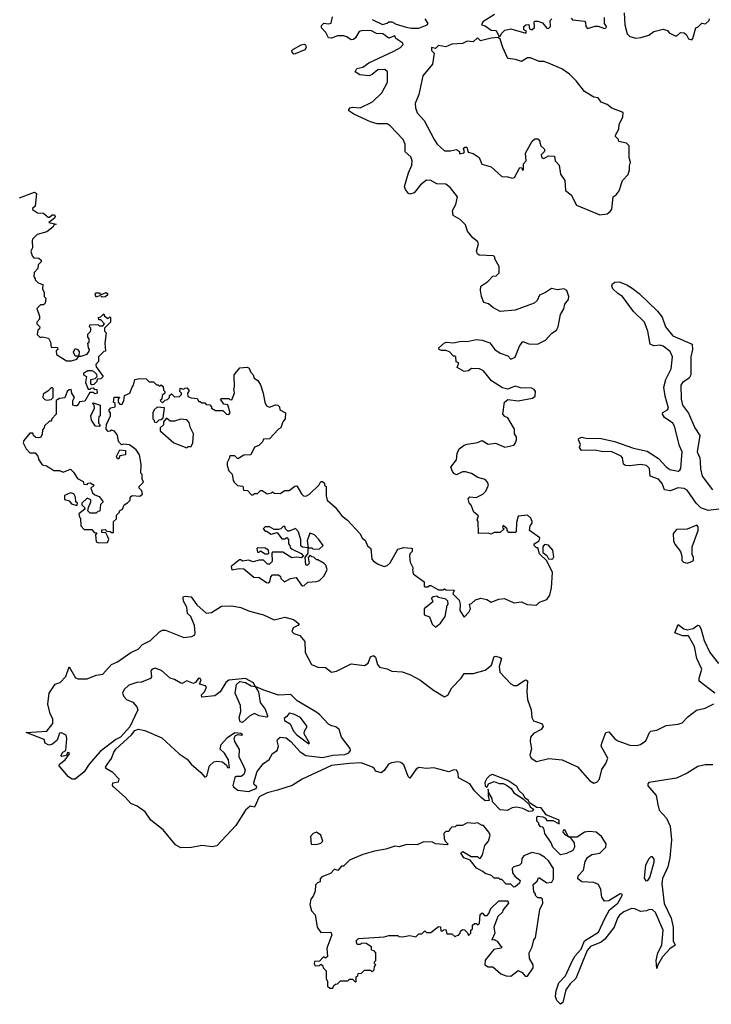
# Model space of a CAD drawing. Extents: x 2528705 to 2678277, y 911730 to 1023331.
# Tile 120 of 241: x 2608727 to 2613315, y 959354 to 965880. Entities that reach past the tile are written whole.
import ezdxf

# ---------------------------------------------------------------- set-up
doc = ezdxf.new("R2010")
doc.units = 0

msp = doc.modelspace()

# ---------------------------------------------------------------- linework, layer by layer
at = {"layer": '0CON20XD'}
for points in [[(2611786.4, 962046.4), (2611826.2, 962036.2), (2611855, 962020), (2611905, 962040), (2611943, 962043), (2612005, 962014), (2612055, 962022.5), (2612093.9, 962003.9), (2612155, 962000), (2612175, 962020), (2612225, 962037.5), (2612243.3, 962065), (2612255.8, 962115), (2612262, 962215), (2612223.6, 962293.6), (2612175, 962340), (2612165, 962380), (2612155, 962380), (2612140, 962395), (2612140, 962405), (2612172.5, 962425), (2612177.5, 962445), (2612110, 962495), (2612112.5, 962525), (2612127, 962543), (2612127, 962553), (2612118.8, 962575), (2612095, 962596.7), (2612035, 962590), (2612023.3, 962546.7), (2612020, 962485), (2612015, 962480), (2611971.7, 962481.7), (2611960, 962495), (2611960, 962505), (2611935, 962527.5), (2611930, 962515), (2611940, 962505), (2611915, 962480), (2611875, 962480), (2611855, 962470), (2611835, 962477.5), (2611770, 962475), (2611767.5, 962555), (2611762.5, 962565), (2611771.7, 962591.7), (2611740, 962615), (2611721.7, 962661.7), (2611708.3, 962678.3), (2611702.5, 962705), (2611713, 962717), (2611755, 962712.5), (2611800, 962735), (2611820, 962755), (2611836.7, 962795), (2611830, 962815), (2611815, 962832.5), (2611766.1, 962846.1), (2611725, 962871.2), (2611685, 962883.3), (2611665, 962882.5), (2611625, 962862.5), (2611610.7, 962870.7), (2611597.5, 962885), (2611587.5, 962915), (2611625, 962962.5), (2611630, 963005), (2611642.5, 963035), (2611675, 963060), (2611695, 963067.5), (2611765, 963077.5), (2611795, 963090), (2611835, 963067.5), (2611883, 963073), (2611945, 963047.5), (2612005, 963060), (2612015, 963070), (2612023.3, 963095), (2612022.5, 963115), (2612010, 963135), (2612010, 963165), (2611981.2, 963215), (2611965, 963240), (2611945, 963250), (2611932.5, 963265), (2611942.5, 963345), (2611965, 963362.5), (2612033.9, 963353.9), (2612128.8, 963371.2), (2612146, 963385), (2612148, 963415), (2612139.7, 963429.7), (2612125, 963438), (2612049.3, 963439.3), (2612015, 963451.2), (2611965, 963430), (2611930, 963440), (2611857, 963487), (2611803, 963553), (2611776.4, 963566.4), (2611725, 963567.5), (2611705, 963553.3), (2611675, 963547.5), (2611630, 963575), (2611640, 963605), (2611621.7, 963611.7), (2611620, 963645), (2611615, 963650), (2611605, 963650), (2611578.3, 963678.3), (2611555, 963687.5), (2611525, 963687.5), (2611510, 963695), (2611507.5, 963705), (2611545, 963737.5), (2611558.3, 963741.7), (2611605, 963737.5), (2611655, 963748.8), (2611695, 963746.7), (2611755, 963760), (2611795, 963756.7), (2611845, 963737.5), (2611880, 963695), (2611915, 963670), (2611965, 963652.5), (2611985, 963630), (2612015, 963643.3), (2612043, 963717), (2612065, 963747.5), (2612105, 963732.5), (2612161.7, 963728.3), (2612215, 963756.7), (2612257.3, 963802.7), (2612287.6, 963822.4), (2612298.6, 963845), (2612314.3, 963925), (2612336.6, 963963.4), (2612344, 963995), (2612368, 964025), (2612371.2, 964045), (2612357.5, 964085), (2612336.1, 964096.1), (2612295, 964089.2), (2612255, 964099.2), (2612215, 964071.2), (2612176.1, 964053.9), (2612160.5, 964019.5), (2612139.7, 964000.3), (2612015, 963953.8), (2611915, 963946.7), (2611865, 963972.5), (2611836.1, 963996.1), (2611806.4, 964006.4), (2611790, 964045), (2611783.3, 964085), (2611786.4, 964113.6), (2611832.5, 964145), (2611865, 964180), (2611887, 964183), (2611908.3, 964201.7), (2611907.5, 964245), (2611880, 964295), (2611880, 964305), (2611870, 964315), (2611775, 964320), (2611765, 964327.5), (2611756.7, 964345), (2611770, 964395), (2611765, 964410), (2611733.6, 964433.6), (2611697.7, 964477.7), (2611685, 964520), (2611650, 964555), (2611602.7, 964582.7), (2611598.8, 964615), (2611621.2, 964655), (2611631.2, 964705), (2611585.8, 964765), (2611555, 964789.2), (2611495, 964792.5), (2611455, 964814.3), (2611425, 964815.7), (2611385, 964786.2), (2611345, 964733.3), (2611315, 964722.5), (2611307, 964727), (2611286.7, 964755), (2611280.8, 964775), (2611305.8, 964865), (2611328.1, 964915), (2611330.6, 964945), (2611321.3, 964971.3), (2611284.4, 965004.4), (2611284, 965055), (2611272, 965085), (2611185, 965176), (2611165, 965190), (2611099.3, 965189.3), (2611055, 965202.5), (2610943, 965253), (2610910, 965275), (2610910, 965285), (2610920, 965295), (2610935, 965300), (2610985, 965296.7), (2611066.7, 965335), (2611130, 965395), (2611167, 965467), (2611167.5, 965535), (2611150, 965550), (2611103.2, 965546.8), (2611065, 965516), (2611045, 965508.6), (2610983.6, 965513.6), (2610952.5, 965535), (2610963, 965557), (2611003.9, 965566.1), (2611042.5, 965595), (2611209.3, 965670.7), (2611254.2, 965695), (2611270.6, 965715), (2611268.6, 965725), (2611222, 965755), (2611215, 965772.5), (2611175, 965758.2), (2611135.4, 965785.4), (2611095, 965788.2), (2611057.3, 965807.3), (2610994, 965806), (2610979.3, 965800.7), (2610955, 965760), (2610941.7, 965748.3), (2610925, 965747.5), (2610897, 965767), (2610875, 965772.5), (2610835, 965772.5), (2610795, 965757.5), (2610775, 965760), (2610757.5, 965795), (2610730, 965825), (2610728.3, 965841.7), (2610745, 965857.5), (2610775, 965852.5), (2610793, 965857), (2610801.7, 965898.3)], [(2611065, 965882), (2611135, 965847.5), (2611163.8, 965856.2), (2611175, 965866.2), (2611195, 965866.7), (2611225, 965850), (2611290.7, 965830.7), (2611325, 965823.3), (2611375, 965823.3), (2611430, 965845), (2611437.5, 965855), (2611416.7, 965885)], [(2611876.6, 965913.4), (2611800, 965865), (2611790, 965845), (2611815, 965840), (2611855, 965810), (2611888.3, 965808.3), (2611905, 965770), (2611915, 965770), (2611925, 965790), (2611945, 965810), (2611985, 965820), (2612085, 965790), (2612090, 965805), (2612071.7, 965811.7), (2612072.5, 965835), (2612085, 965846.7), (2612105, 965847.5), (2612110, 965820), (2612125, 965812.5), (2612141.7, 965828.3), (2612140, 965865), (2612145, 965870), (2612165, 965870), (2612195, 965858.8), (2612224.3, 965824.3), (2612235, 965822), (2612248, 965835), (2612246.4, 965873.6), (2612257.5, 965885)], [(2612385, 965890), (2612395, 965880), (2612475, 965870), (2612481.7, 965861.7), (2612482.5, 965835), (2612495, 965822.5), (2612545, 965837.5), (2612565, 965837.5), (2612607.7, 965822.3), (2612617.5, 965825), (2612620, 965835), (2612606.7, 965855), (2612607.5, 965895)], [(2612736.7, 965925), (2612741.2, 965845), (2612756.1, 965786.1), (2612775, 965768.8), (2612815, 965756.7), (2612848.3, 965761.7), (2612901.7, 965778.3), (2612935, 965802.5), (2612995, 965817.5), (2613025, 965807.5), (2613035, 965793.3), (2613075, 965772.5), (2613087, 965773), (2613110, 965795), (2613135, 965793.3), (2613150.7, 965780.7), (2613165, 965752.5), (2613185, 965746.7), (2613193.3, 965755), (2613213.6, 965826.4), (2613228.3, 965831.7), (2613253, 965857), (2613277, 965853), (2613300, 965875), (2613302.5, 965885)], [(2612575, 964586), (2612625, 964593.3), (2612645, 964608), (2612655.6, 964625), (2612663.3, 964705), (2612685, 964720), (2612703.3, 964745), (2612725.8, 964814.2), (2612763.3, 964855), (2612773.3, 964885), (2612771.7, 964908.3), (2612780, 964935), (2612771.2, 964965), (2612770, 965045), (2612751.7, 965061.7), (2612701.7, 965071.7), (2612700, 965085), (2612680, 965105), (2612680, 965115), (2612702.5, 965155), (2612703, 965187), (2612727.5, 965235), (2612730, 965265), (2612655, 965292.5), (2612625, 965317.5), (2612583.8, 965333.8), (2612565, 965361.2), (2612536.1, 965366.1), (2612475, 965403.3), (2612419.2, 965475), (2612375, 965520), (2612323.9, 965553.9), (2612235, 965592.5), (2612205, 965602.5), (2612173.6, 965603.6), (2612115, 965627.5), (2612095, 965627.5), (2612055, 965603.8), (2612016.4, 965616.4), (2611965, 965623.3), (2611931.4, 965695), (2611915, 965750), (2611901.7, 965761.7), (2611855, 965757.5), (2611785, 965740), (2611765, 965760), (2611736.4, 965733.6), (2611695, 965737.5), (2611665, 965723.3), (2611595, 965716.7), (2611555, 965700), (2611505, 965710), (2611485, 965690), (2611460, 965695), (2611460, 965675), (2611477.5, 965657.5), (2611466.7, 965585), (2611402.3, 965507.7), (2611374.2, 965385), (2611350, 965325), (2611352, 965295), (2611365, 965263.3), (2611410.9, 965210.9), (2611475.8, 965085), (2611497.5, 965055), (2611545, 965010.8), (2611585, 965010.9), (2611625, 965020), (2611645.8, 965005.8), (2611645, 964990), (2611673.3, 964996.7), (2611677.5, 965005), (2611672, 965025), (2611680, 965035), (2611692.5, 965035), (2611701.2, 965001.2), (2611735, 964992), (2611775.6, 964965.6), (2611793.3, 964923.3), (2611854.1, 964904.1), (2611925, 964840), (2611965, 964838.8), (2611995, 964830), (2612010, 964835), (2612045, 964900), (2612058.3, 964898.3), (2612061.7, 964881.7), (2612070, 964885), (2612070, 964925), (2612086.7, 964945), (2612083.3, 964995), (2612126.7, 965075), (2612145, 965090), (2612165, 965090), (2612177.5, 965075), (2612176.7, 965065), (2612183.8, 965045), (2612207.5, 965025), (2612210, 965015), (2612207.5, 965005), (2612186.1, 964983.9), (2612190, 964965), (2612205, 964959.2), (2612235, 964977.5), (2612275.7, 964975.7), (2612280, 964945), (2612306.2, 964915), (2612315, 964856.7), (2612343.3, 964815), (2612348.3, 964748.3), (2612385, 964720), (2612420.7, 964650.7), (2612575, 964586)], [(2610545, 965652.5), (2610533.9, 965663.9), (2610532.5, 965675), (2610538.3, 965681.7), (2610595, 965713.8), (2610615, 965717.5), (2610622.5, 965712.5), (2610626.7, 965695), (2610619.3, 965680.7), (2610555, 965653.3), (2610545, 965652.5)], [(2608725, 964700), (2608825, 964737.5), (2608837.5, 964727.5), (2608830, 964645), (2608811.7, 964628.3), (2608811.7, 964621.7), (2608845, 964600), (2608885, 964597.5), (2608915, 964570), (2608925, 964570), (2608943, 964587), (2608957, 964587), (2608962.5, 964575), (2608957.5, 964565), (2608920, 964535), (2608970, 964525), (2608955, 964520), (2608946, 964504), (2608906.1, 964473.9), (2608843.8, 964456.2), (2608812.5, 964425), (2608810, 964415), (2608811.7, 964368.3), (2608800, 964345), (2608810, 964315), (2608821.7, 964301.7), (2608855, 964300), (2608870, 964285), (2608870, 964275), (2608850, 964255), (2608848.3, 964231.7), (2608822.5, 964205), (2608820, 964175), (2608830, 964165), (2608830, 964155), (2608850, 964135), (2608880, 964125), (2608877.5, 964095), (2608888.3, 964071.7), (2608890, 964045), (2608900, 964035), (2608895, 964000), (2608885, 963990), (2608865, 963990), (2608840, 963965), (2608857.5, 963915), (2608857.5, 963895), (2608840, 963875), (2608840, 963865), (2608860, 963845), (2608858.3, 963831.7), (2608848.3, 963821.7), (2608843.6, 963793.6), (2608863, 963773), (2608875, 963777.5), (2608918.3, 963768.3), (2608931.7, 963741.7), (2608935, 963710), (2608978.3, 963708.3), (2608980, 963695), (2608970, 963685), (2608971.7, 963661.7), (2609038.3, 963618.3), (2609071.7, 963618.3), (2609105, 963630), (2609120, 963650), (2609095, 963650), (2609083, 963677), (2609095, 963700), (2609110, 963695), (2609121.7, 963681.7), (2609120, 963650), (2609135, 963650), (2609175, 963662.5), (2609187, 963683), (2609190, 963695), (2609182.5, 963705), (2609180, 963735), (2609187, 963743), (2609187.5, 963765), (2609180, 963775), (2609180, 963795), (2609197, 963813), (2609200, 963825), (2609200, 963835), (2609190, 963845), (2609191.7, 963858.3), (2609245, 963860), (2609255, 963850), (2609278.3, 963851.7), (2609290, 963865), (2609265, 963890), (2609251.7, 963891.7), (2609250, 963905), (2609265, 963910), (2609285, 963930), (2609290, 963915), (2609315, 963900), (2609325, 963910), (2609330, 963905), (2609330, 963875), (2609290, 963835), (2609290, 963815), (2609300, 963805), (2609292.5, 963735), (2609297, 963683), (2609285, 963680), (2609250, 963645), (2609250, 963615), (2609232.5, 963595), (2609235, 963580), (2609280, 963515), (2609265, 963500), (2609241.7, 963498.3), (2609238.3, 963481.7), (2609218.3, 963461.7), (2609205, 963460), (2609200, 963465), (2609200, 963495), (2609228.3, 963501.7), (2609240, 963515), (2609238.3, 963528.3), (2609218.8, 963548.8), (2609205, 963553.3), (2609178.3, 963551.7), (2609150, 963535), (2609150, 963525), (2609170, 963515), (2609162.5, 963475), (2609181.7, 963431.7), (2609195, 963430), (2609201.7, 963438.3), (2609215, 963440), (2609221.7, 963431.7), (2609238.3, 963428.3), (2609240, 963405), (2609225, 963400), (2609215, 963410), (2609191.7, 963408.3), (2609159.3, 963350.7), (2609123, 963347), (2609120, 963335), (2609105, 963320), (2609095, 963320), (2609080, 963325), (2609080, 963355), (2609090, 963375), (2609072.5, 963405), (2609068.3, 963428.3), (2609055, 963427.5), (2609042.5, 963415), (2609026.7, 963373.3), (2608990, 963370), (2608970, 963355), (2608970, 963265), (2608940, 963235), (2608935, 963220), (2608925, 963220), (2608891.7, 963188.3), (2608890, 963175), (2608878.3, 963161.7), (2608876.4, 963133.6), (2608866.4, 963113.6), (2608855, 963107.5), (2608835, 963110), (2608817.5, 963125), (2608815, 963140), (2608795, 963140), (2608755, 963090), (2608750, 963075), (2608770, 963035), (2608795, 963010), (2608829.3, 963009.3), (2608847, 962987), (2608853, 962963), (2608875, 962930), (2608905, 962922.5), (2608932.5, 962905), (2608953, 962893), (2608991.7, 962891.7), (2609015, 962880), (2609065, 962900), (2609085, 962880), (2609110, 962840), (2609148.3, 962818.3), (2609151.7, 962801.7), (2609175, 962800), (2609181.7, 962808.3), (2609195, 962810), (2609220, 962795), (2609200, 962775), (2609210, 962745), (2609225, 962730), (2609255, 962720), (2609280, 962685), (2609263.6, 962666.4), (2609258.3, 962621.7), (2609245, 962620), (2609235, 962610), (2609195, 962610), (2609180, 962625), (2609183, 962647), (2609200, 962685), (2609198.3, 962698.3), (2609175, 962707.5), (2609140, 962675), (2609140, 962665), (2609157, 962647), (2609160, 962635), (2609120, 962605), (2609123, 962583), (2609130, 962575), (2609132.5, 962525), (2609155, 962500), (2609205, 962500), (2609221.7, 962481.7), (2609238.3, 962478.3), (2609230, 962465), (2609235, 962420), (2609252.5, 962412.5), (2609310, 962415), (2609317.5, 962435), (2609311.7, 962451.7), (2609298.3, 962478.3), (2609271.7, 962481.7), (2609271.7, 962498.3), (2609295, 962500), (2609305, 962490), (2609327, 962487), (2609335, 962480), (2609348.3, 962481.7), (2609350, 962555), (2609368.3, 962571.7), (2609370, 962595), (2609390, 962615), (2609390, 962625), (2609410, 962635), (2609420, 962665), (2609443, 962677), (2609460, 962695), (2609460, 962715), (2609473, 962727), (2609525, 962722.5), (2609542.5, 962735), (2609537, 962757), (2609520, 962775), (2609520, 962785), (2609547.5, 962815), (2609540, 962835), (2609540, 962865), (2609530, 962875), (2609532.5, 962935), (2609522.5, 962995), (2609499.3, 963029.3), (2609455, 963062.5), (2609415, 963067.5), (2609401.7, 963061.7), (2609382.5, 963085), (2609376.1, 963126.1), (2609355, 963152.5), (2609335, 963160), (2609328.3, 963151.7), (2609315, 963150), (2609300, 963165), (2609303, 963197), (2609330, 963255), (2609330, 963275), (2609320, 963285), (2609320, 963295), (2609331.7, 963308.3), (2609360, 963315), (2609360, 963335), (2609350, 963345), (2609353, 963377), (2609388.3, 963378.3), (2609380, 963365), (2609380, 963345), (2609391.7, 963331.7), (2609405, 963330), (2609417, 963353), (2609421.7, 963388.3), (2609457.5, 963405), (2609472.5, 963445), (2609481.7, 963458.3), (2609490, 963495), (2609525, 963502.5), (2609565, 963500), (2609585, 963480), (2609615, 963480), (2609635, 963460), (2609645, 963460), (2609655, 963450), (2609665, 963460), (2609678.3, 963448.3), (2609680, 963425), (2609690, 963415), (2609690, 963405), (2609671.7, 963388.3), (2609670, 963365), (2609660, 963355), (2609675, 963340), (2609691.7, 963358.3), (2609708.3, 963361.7), (2609720, 963375), (2609721.7, 963388.3), (2609735, 963400), (2609755, 963380), (2609787, 963383), (2609800, 963395), (2609800, 963405), (2609790, 963415), (2609791.7, 963438.3), (2609815, 963430), (2609821.7, 963438.3), (2609835, 963440), (2609850, 963425), (2609850, 963415), (2609840, 963405), (2609841.7, 963381.7), (2609865, 963372.5), (2609905, 963370), (2609915, 963350), (2609925, 963350), (2609935, 963340), (2609955, 963340), (2609965, 963330), (2609988.3, 963328.3), (2610000, 963315), (2610000, 963305), (2610025, 963290), (2610075, 963290), (2610100, 963265), (2610115, 963262.5), (2610122.5, 963275), (2610107.5, 963327.5), (2610081.7, 963331.7), (2610060, 963365), (2610065, 963370), (2610115, 963370), (2610121.7, 963361.7), (2610135, 963360), (2610152.5, 963405), (2610147.5, 963435), (2610152.5, 963445), (2610150, 963525), (2610188.3, 963571.7), (2610235, 963577.5), (2610250, 963570), (2610257.5, 963545), (2610276.2, 963526.2), (2610283.3, 963505), (2610307.7, 963487.7), (2610325, 963460), (2610343.3, 963405), (2610352.5, 963345), (2610365, 963320), (2610385, 963312.5), (2610425, 963327.5), (2610440, 963325), (2610450, 963315), (2610453.6, 963293.6), (2610490, 963275), (2610487.5, 963235), (2610472.5, 963215), (2610460, 963175), (2610443.6, 963166.4), (2610385, 963102.5), (2610345, 963100), (2610338.3, 963081.7), (2610313, 963057), (2610285, 963047.5), (2610260, 962995), (2610215, 962992.5), (2610175, 962970), (2610155, 962990), (2610125, 962990), (2610120, 962985), (2610120, 962975), (2610102.5, 962945), (2610102.5, 962925), (2610115, 962890), (2610137, 962867), (2610143.3, 962825), (2610150, 962815), (2610173, 962793), (2610208.3, 962788.3), (2610211.7, 962761.7), (2610238.3, 962758.3), (2610265, 962730), (2610275, 962730), (2610285, 962740), (2610305, 962740), (2610325, 962760), (2610335, 962760), (2610368.3, 962738.3), (2610397, 962743), (2610405, 962750), (2610415, 962742.5), (2610455, 962740), (2610485, 962760), (2610515, 962760), (2610551.7, 962788.3), (2610565, 962790), (2610597, 962737), (2610610, 962725), (2610625, 962722.5), (2610650, 962735), (2610713, 962797), (2610725, 962820), (2610735, 962820), (2610748.3, 962808.3), (2610750, 962795), (2610760, 962785), (2610760, 962725), (2610767.5, 962695), (2610819.3, 962649.3), (2610865, 962592.5), (2610901.7, 962561.7), (2610982.5, 962475), (2611000.7, 962440.7), (2611019.3, 962429.3), (2611035, 962392.5), (2611057.5, 962375), (2611062.5, 962305), (2611075, 962290), (2611105, 962270), (2611145, 962256.7), (2611165, 962262.5), (2611185, 962280), (2611235, 962370), (2611275, 962382.5), (2611325, 962377.5), (2611330, 962375), (2611330, 962355), (2611315, 962340), (2611313.3, 962325), (2611317.5, 962285), (2611337.5, 962245), (2611332.5, 962235), (2611337, 962207), (2611410, 962155), (2611410, 962125), (2611415, 962120), (2611435, 962120), (2611445, 962130), (2611455, 962130), (2611505, 962100), (2611535, 962100), (2611545, 962107.5), (2611555, 962100), (2611608.3, 962098.3), (2611600, 962075), (2611641.7, 962031.7), (2611650, 962005), (2611647.5, 961965), (2611675, 961920), (2611706.4, 961953.6), (2611717.5, 961975), (2611710, 962005), (2611725, 962010), (2611750, 962035), (2611786.4, 962046.4)], [(2613365, 962636.5), (2613295, 962626.5), (2613245, 962644.9), (2613215.5, 962675), (2613155, 962760.9), (2613135, 962772.8), (2613093.9, 962776.1), (2613045, 962756.4), (2613004.8, 962764.8), (2612988.8, 962805), (2612965.1, 962835.1), (2612909.4, 962855), (2612905.9, 962905), (2612884.8, 962924.8), (2612845, 962932.4), (2612775, 962922.9), (2612745, 962925.4), (2612732.5, 962935), (2612726, 962975), (2612717.8, 962987.8), (2612655, 963016.5), (2612585, 963017.8), (2612545, 963025.7), (2612453.8, 963025), (2612441.2, 963045), (2612447.5, 963065), (2612433.3, 963095), (2612436.7, 963105), (2612455, 963112), (2612485, 963106.2), (2612585, 963104.4), (2612673.3, 963085), (2612800.1, 963040.1), (2612889.5, 963019.5), (2612965, 962970.9), (2613015.4, 962915.4), (2613039.1, 962899.1), (2613095, 962887.1), (2613106.9, 962893.1), (2613112.2, 962905), (2613122.6, 963015), (2613104, 963055), (2613071.3, 963185), (2613060.5, 963205), (2613005, 963243.2), (2612992.4, 963265), (2612993.6, 963276.4), (2613025, 963293.1), (2613030.3, 963305), (2613008.3, 963385), (2612999.3, 963445), (2613014.7, 963495), (2613050, 963565), (2613057.6, 963645), (2613041.8, 963681.8), (2612996.2, 963716.2), (2612975, 963722.9), (2612935, 963718.8), (2612910, 963730), (2612893.6, 963815), (2612871.5, 963875), (2612798.1, 963945), (2612726.9, 964045), (2612694.4, 964065), (2612663.1, 964095), (2612656, 964115), (2612660, 964130), (2612675, 964140), (2612705, 964142.5), (2612755, 964122.5), (2612789.8, 964099.8), (2612837.5, 964065), (2612958.9, 963948.9), (2612988.4, 963908.4), (2613011.2, 963845), (2613060.6, 963785), (2613188.7, 963728.7), (2613189.8, 963695), (2613179.2, 963645), (2613178.9, 963525), (2613168.2, 963505), (2613125, 963474.7), (2613112.4, 963457.6), (2613114.4, 963365), (2613124.8, 963324.8), (2613165, 963272.2), (2613207.1, 963175), (2613238.2, 963125), (2613221.8, 963015), (2613239.3, 962975), (2613240.4, 962949.6), (2613243, 962903), (2613255.1, 962855.1), (2613323.5, 962763.5)], [(2609275, 964040), (2609268.3, 964048.3), (2609255, 964050), (2609235, 964040), (2609228.3, 964061.7), (2609235, 964070), (2609255, 964070), (2609261.7, 964061.7), (2609275, 964060), (2609301.7, 964071.7), (2609310, 964065), (2609310, 964055), (2609295, 964042.5), (2609275, 964040)], [(2608905, 963357.5), (2608935, 963362.5), (2608950, 963375), (2608950, 963435), (2608945, 963440), (2608935, 963440), (2608913, 963417), (2608882.5, 963397.5), (2608880, 963375), (2608893, 963363), (2608905, 963357.5)], [(2609255, 963182.5), (2609230, 963185), (2609202.5, 963225), (2609200, 963255), (2609222.5, 963305), (2609220, 963325), (2609210, 963335), (2609215, 963340), (2609260, 963325), (2609260, 963255), (2609252.5, 963247.5), (2609250, 963225), (2609250, 963205), (2609260, 963195), (2609255, 963182.5)], [(2609635, 963210), (2609651.7, 963228.3), (2609665, 963230), (2609678.3, 963241.7), (2609688.3, 963308.3), (2609638.3, 963311.7), (2609620, 963295), (2609610, 963275), (2609610, 963235), (2609620, 963225), (2609620, 963215), (2609635, 963210)], [(2609835, 963042.5), (2609845, 963050), (2609865, 963050), (2609876.2, 963075), (2609880, 963135), (2609860, 963175), (2609850.7, 963210.7), (2609835, 963227.5), (2609795, 963232.5), (2609755, 963220), (2609725, 963220), (2609701.7, 963238.3), (2609680, 963215), (2609680, 963195), (2609660, 963175), (2609660, 963155), (2609750, 963075), (2609835, 963042.5)], [(2609385, 962970), (2609375, 962970), (2609370, 962985), (2609391.7, 963028.3), (2609430, 963025), (2609430, 962995), (2609391.7, 962988.3), (2609385, 962970)], [(2609105, 962660), (2609110, 962675), (2609100, 962685), (2609097.5, 962715), (2609086.4, 962736.4), (2609065, 962743.3), (2609023.6, 962726.4), (2609025, 962700), (2609055, 962690), (2609071.7, 962671.7), (2609105, 962660)], [(2610605, 962127.5), (2610615, 962130), (2610638.3, 962151.7), (2610695, 962156.2), (2610715, 962163.8), (2610746.1, 962193.9), (2610766.7, 962235), (2610757.5, 962265), (2610746.4, 962276.4), (2610705, 962300), (2610695, 962300), (2610678.3, 962318.3), (2610665, 962320), (2610655, 962330), (2610640, 962315), (2610647.5, 962275), (2610635, 962262.5), (2610625, 962267.5), (2610620, 962315), (2610640, 962345), (2610640, 962380), (2610603, 962383), (2610593, 962393), (2610593, 962433), (2610577.5, 962485), (2610557, 962507), (2610515, 962490), (2610505, 962490), (2610490, 962505), (2610485, 962520), (2610475, 962520), (2610460, 962505), (2610445, 962500), (2610415, 962500), (2610385, 962517.5), (2610355, 962517.5), (2610342.5, 962505), (2610355, 962490), (2610365, 962490), (2610395, 962470), (2610435, 962480), (2610465, 962440), (2610485, 962440), (2610498.3, 962448.3), (2610510, 962435), (2610510, 962405), (2610520, 962395), (2610521.7, 962381.7), (2610535, 962370), (2610595, 962342.5), (2610610, 962325), (2610597, 962313), (2610565, 962317.5), (2610533, 962313), (2610471.7, 962351.7), (2610405, 962350), (2610400, 962345), (2610401.7, 962288.3), (2610385, 962270), (2610371.7, 962271.7), (2610345, 962297.5), (2610315, 962297.5), (2610275, 962287.5), (2610245, 962297.5), (2610205, 962290), (2610195, 962300), (2610185, 962300), (2610130, 962255), (2610135, 962232.5), (2610185, 962242.5), (2610215, 962240), (2610280, 962185), (2610315, 962182.5), (2610365, 962150), (2610375, 962147.5), (2610387.5, 962155), (2610393.6, 962186.4), (2610405, 962200), (2610445, 962200), (2610458.3, 962188.3), (2610460, 962175), (2610483, 962153), (2610523, 962177), (2610561.7, 962181.7), (2610593.6, 962133.6), (2610605, 962127.5)], [(2613155, 962277.5), (2613175, 962283.3), (2613197.5, 962295), (2613196.7, 962315), (2613187.5, 962335), (2613188.8, 962385), (2613227.5, 962495), (2613228.3, 962518.3), (2613219.3, 962529.3), (2613155, 962503.3), (2613085, 962500), (2613063.3, 962475), (2613063.8, 962425), (2613072.7, 962402.7), (2613110, 962355), (2613120, 962325), (2613120, 962295), (2613130, 962285), (2613155, 962277.5)], [(2610675, 962370), (2610715, 962372.5), (2610740, 962395), (2610712.5, 962435), (2610682.5, 962465), (2610652.5, 962477.5), (2610633.3, 962425), (2610640, 962380), (2610665, 962380), (2610675, 962370)], [(2610375, 962340), (2610380, 962345), (2610377.5, 962365), (2610355, 962377.5), (2610305, 962380), (2610300, 962375), (2610305, 962350), (2610315, 962350), (2610325, 962360), (2610355, 962340), (2610375, 962340)], [(2612255, 962303.8), (2612265, 962306.7), (2612270.8, 962319.2), (2612265, 962363.3), (2612235, 962396), (2612208.8, 962401.2), (2612196.7, 962385), (2612198.3, 962348.3), (2612225, 962327.5), (2612236.2, 962306.2), (2612255, 962303.8)], [(2612608.3, 959921.7), (2612640.6, 959979.4), (2612695, 960024.6), (2612724.6, 960075), (2612723.6, 960083.6), (2612710, 960085), (2612635, 960039), (2612606.7, 960036.7), (2612588, 960065), (2612582.4, 960115), (2612566.9, 960146.9), (2612535, 960161.8), (2612455.3, 960165.3), (2612429.4, 960185), (2612433.1, 960205), (2612467.2, 960242.8), (2612479, 960301), (2612494.2, 960325.8), (2612523.3, 960346.7), (2612575, 960356.5), (2612615.2, 960395), (2612617.2, 960417.2), (2612586, 960465), (2612551.8, 960495), (2612505, 960500), (2612475, 960494), (2612425, 960462.3), (2612380.7, 960460.7), (2612366.4, 960466.4), (2612345, 960507.1), (2612332, 960508), (2612330.8, 960495), (2612345, 960476.7), (2612378.3, 960458.3), (2612405, 960423.8), (2612408.6, 960395), (2612395.9, 960374.1), (2612355, 960354), (2612315, 960344), (2612264, 960395), (2612253.8, 960423.8), (2612210, 960485), (2612207, 960513), (2612198.3, 960528.3), (2612185, 960530), (2612170, 960545), (2612170, 960555), (2612158.3, 960568.3), (2612158.3, 960591.7), (2612165, 960600), (2612197, 960597), (2612215, 960587.5), (2612225, 960572.5), (2612265, 960571.2), (2612305, 960550), (2612305.4, 960575), (2612220.6, 960610.6), (2612185.7, 960655), (2612158.6, 960658.6), (2612110, 960690), (2612103.3, 960705), (2612080.3, 960720.3), (2612066.2, 960745), (2612039.5, 960769.5), (2612025, 960796.9), (2611965, 960836.2), (2611863.2, 960876.8), (2611845, 960870), (2611825, 960850), (2611813.3, 960825), (2611815, 960802.5), (2611825, 960790), (2611837.5, 960815), (2611875, 960830), (2611908.3, 960818.3), (2611935, 960816.7), (2611955.9, 960805.9), (2611986.7, 960785), (2612006.1, 960756.1), (2612066.4, 960716.4), (2612107.5, 960677.5), (2612113.6, 960663.6), (2612137.5, 960645), (2612127, 960633), (2612105, 960632.5), (2612065, 960652.5), (2612025, 960660), (2611993.6, 960656.4), (2611961.7, 960638.3), (2611915, 960642), (2611863.3, 960695), (2611862.5, 960717.5), (2611840, 960755), (2611835, 960780), (2611834.3, 960735), (2611841.2, 960705), (2611815, 960702.4), (2611787.7, 960725), (2611745, 960767.9), (2611714, 960814), (2611637.5, 960855), (2611635, 960886.7), (2611625, 960905.4), (2611606.8, 960906.8), (2611575, 960894.6), (2611475, 960920.9), (2611425, 960917), (2611375, 960923.2), (2611357.2, 960912.8), (2611315, 960852.5), (2611303.4, 960863.4), (2611275, 960940.6), (2611256.2, 960956.2), (2611235, 960960.3), (2611194.7, 960955.3), (2611174.1, 960945.9), (2611145, 960904.2), (2611125, 960887.5), (2611088, 960898), (2611080.8, 960915), (2611066.5, 960926.5), (2610993.2, 960953.2), (2610915, 960950.4), (2610795, 960936), (2610600.4, 960845), (2610535, 960804.7), (2610437.9, 960772.1), (2610368.1, 960755), (2610315, 960728.3), (2610285, 960661.4), (2610255, 960666.4), (2610225, 960641.5), (2610161.7, 960538.3), (2610034.9, 960405.1), (2610005, 960396.8), (2609935, 960406.3), (2609867.1, 960392.8), (2609795, 960391.2), (2609760.9, 960410.9), (2609679.2, 960509.2), (2609596.9, 960575), (2609560.3, 960630.3), (2609506.9, 960666.9), (2609465, 960684.1), (2609427.1, 960727.1), (2609348.8, 960795), (2609342.6, 960805), (2609345, 960821.5), (2609381.8, 960828.2), (2609386.8, 960845), (2609345, 960890), (2609302.9, 960915), (2609296.7, 960925), (2609306.8, 960943.2), (2609336.1, 960983.9), (2609351, 961025), (2609364.9, 961045.1), (2609469.4, 961140.6), (2609491.5, 961168.5), (2609515, 961178.3), (2609558.1, 961168.1), (2609670.4, 961120.4), (2609784.8, 961015), (2609837.5, 960977.5), (2609863.8, 960945), (2609929.5, 960889.5), (2609955, 960860), (2609967.5, 960865), (2609986.4, 960933.6), (2610015, 960960), (2610035, 960966), (2610071.7, 960961.7), (2610098.8, 960938.8), (2610105, 960922.5), (2610118.3, 960921.7), (2610112.5, 960975), (2610085, 961017.5), (2610057.5, 961045), (2610062.9, 961075), (2610105, 961122.9), (2610153.3, 961155), (2610195, 961151.2), (2610203.3, 961145), (2610200, 961135), (2610175, 961140), (2610156, 961134), (2610148, 961115), (2610151.4, 961095), (2610183.3, 961043.3), (2610180, 960995), (2610209.5, 960939.5), (2610221.8, 960905), (2610215, 960876), (2610197.1, 960862.9), (2610165, 960863.3), (2610155, 960857.5), (2610140, 960805), (2610144.6, 960795), (2610175, 960773.6), (2610245, 960764.1), (2610296.1, 960785), (2610301.1, 960795), (2610281.7, 960811.7), (2610279.5, 960825), (2610303.3, 960896.7), (2610345, 960950.6), (2610382.9, 960977.1), (2610404.5, 961015.5), (2610434.3, 961035.7), (2610444.2, 961065), (2610435, 961100), (2610438.8, 961111.2), (2610455, 961123.8), (2610495, 961119.2), (2610525, 961095.4), (2610587.4, 961027.4), (2610625, 961003.9), (2610735, 960990.1), (2610805.4, 961005.4), (2610885, 961010.1), (2610909.6, 961020.4), (2610922.4, 961035), (2610920.4, 961050.4), (2610861.2, 961125), (2610846.5, 961175), (2610825, 961193.6), (2610795, 961198.5), (2610775, 961209.5), (2610716.9, 961275), (2610692.2, 961292.2), (2610568.8, 961365), (2610525, 961408), (2610445, 961403.8), (2610346.2, 961436.2), (2610290, 961460), (2610277.5, 961485), (2610225, 961512.5), (2610115, 961502.5), (2610095, 961487.5), (2610055.9, 961424.1), (2610020.7, 961399.3), (2609935, 961390), (2609932.5, 961405), (2609953.3, 961425), (2609966.7, 961455), (2609960, 961465), (2609920, 961475), (2609930, 961505), (2609925, 961512.5), (2609912.5, 961515), (2609893.6, 961486.4), (2609879.3, 961480.7), (2609835, 961496.8), (2609805, 961480.8), (2609795, 961482), (2609755, 961506.4), (2609725, 961515.8), (2609666.7, 961566.7), (2609625, 961582.2), (2609605, 961576.1), (2609597.5, 961565), (2609601.1, 961525), (2609595, 961512.5), (2609535, 961489.2), (2609505, 961486.9), (2609451.4, 961468.6), (2609419.2, 961440.8), (2609409.6, 961415), (2609418.1, 961395), (2609434.9, 961374.9), (2609477.3, 961357.3), (2609504.7, 961325), (2609510, 961305), (2609457.8, 961192.2), (2609396.3, 961123.6), (2609365, 961107.9), (2609261.6, 961028.4), (2609187.9, 960945), (2609154.8, 960895), (2609095, 960845.6), (2609075, 960845.2), (2609051.8, 960861.8), (2608989.2, 960935), (2608992, 960945), (2609028.4, 960975), (2609057.1, 961015), (2609055, 961021.2), (2609045, 961022.5), (2609037.7, 961002.3), (2609005.9, 960995.9), (2609000.3, 961000.3), (2609012.2, 961025), (2609034.2, 961035.8), (2609040.8, 961115), (2609035, 961137.1), (2609005, 961153.3), (2608990, 961150), (2608976.7, 961105), (2608945, 961077.5), (2608920.8, 961070.8), (2608896.7, 961085), (2608890, 961110), (2608770, 961155), (2608906, 961164), (2608946.2, 961215), (2608946.4, 961246.4), (2608928.3, 961278.3), (2608914.1, 961344.1), (2608923.1, 961415), (2608962.9, 961475), (2608995, 961486), (2609034.1, 961525.9), (2609055, 961591.2), (2609097.5, 961517.5), (2609115, 961510), (2609175, 961510), (2609235, 961535.3), (2609277.5, 961542.5), (2609335.7, 961605), (2609375.3, 961624.7), (2609465, 961685.5), (2609513, 961707), (2609541.2, 961738.8), (2609594.3, 961765.7), (2609655, 961822.5), (2609675, 961833.8), (2609695, 961832.9), (2609815, 961785.3), (2609868.2, 961791.8), (2609888.2, 961801.8), (2609892.2, 961815), (2609886.4, 961865), (2609863.3, 961923.3), (2609840, 961945), (2609835.4, 961985), (2609813.3, 962025), (2609811.2, 962051.2), (2609812.7, 962057.3), (2609825, 962060), (2609865, 962054.4), (2609902.6, 962002.6), (2609965, 961947.3), (2609998.5, 961951.5), (2610065, 961991.8), (2610134.2, 961994.2), (2610194.3, 961984.3), (2610250.6, 961960.6), (2610345, 961935.3), (2610415, 961903.1), (2610485, 961919.1), (2610543.8, 961905), (2610580, 961875), (2610572.5, 961865), (2610541.1, 961848.9), (2610532.9, 961825), (2610545, 961811.9), (2610585, 961798.8), (2610619.3, 961759.3), (2610621.1, 961685), (2610663.8, 961605), (2610705, 961588.5), (2610755, 961587.1), (2610795, 961555.4), (2610827.7, 961562.3), (2610925, 961610), (2611015, 961598.6), (2611038.6, 961615), (2611055, 961656.7), (2611075, 961666.7), (2611088, 961655), (2611100.6, 961605), (2611115, 961588.9), (2611165, 961577.5), (2611195, 961561.5), (2611265, 961558), (2611315, 961539.6), (2611382.2, 961505), (2611473.1, 961435), (2611545, 961391.9), (2611567.4, 961402.6), (2611595, 961450.8), (2611655.4, 961514.6), (2611675, 961546.7), (2611735, 961545.4), (2611815, 961568.5), (2611857.4, 961602.6), (2611875, 961658.8), (2611885, 961662), (2611915, 961653.3), (2611923.3, 961645), (2611907.8, 961592.2), (2611912.3, 961555), (2611985, 961477.8), (2612005, 961467.3), (2612025, 961467.3), (2612075, 961500), (2612085, 961503.8), (2612096.9, 961496.9), (2612091.5, 961425), (2612095.5, 961375), (2612121.1, 961305), (2612123.7, 961253.7), (2612135, 961233.6), (2612162.8, 961222.8), (2612192.7, 961212.7), (2612200.6, 961195), (2612185.6, 961175), (2612135, 961148.3), (2612115.2, 961125), (2612112.5, 961095), (2612122.8, 961047.2), (2612112.3, 961005), (2612119.5, 960985), (2612155, 960964), (2612236.4, 960983.6), (2612325, 960974.1), (2612427.7, 960927.7), (2612509.4, 960835), (2612535, 960819.4), (2612555, 960825.6), (2612572.5, 960845), (2612589.2, 960910.8), (2612615, 960950), (2612628.1, 960985), (2612585.6, 961065), (2612588.1, 961085), (2612616.2, 961155), (2612635, 961160.8), (2612674.2, 961114.2), (2612695, 961100.8), (2612775, 961070.5), (2612821.7, 961068.3), (2612845, 961075.3), (2612880.7, 961099.3), (2612905, 961154.4), (2612915, 961163.8), (2612955, 961171.3), (2613015, 961201.4), (2613095, 961210), (2613121.4, 961218.6), (2613159.8, 961260.2), (2613216, 961304), (2613275, 961317.3), (2613331.5, 961345)], [(2611485, 961852.5), (2611519.5, 961880.5), (2611548.8, 961925), (2611563, 961997), (2611570, 962005), (2611567.5, 962025), (2611555, 962040), (2611505, 962050), (2611495, 962060), (2611470, 962055), (2611460, 962045), (2611468.3, 962021.7), (2611410, 961975), (2611410, 961935), (2611445, 961922.5), (2611463.9, 961873.9), (2611485, 961852.5)], [(2613338.5, 961415), (2613235.6, 961495), (2613234.5, 961514.5), (2613253, 961575), (2613219.4, 961645), (2613204.3, 961725), (2613165, 961796.2), (2613125, 961796.5), (2613072.5, 961815), (2613095, 961871.2), (2613132.5, 961842.5), (2613155, 961836.7), (2613195, 961845.4), (2613225, 961867.1), (2613235, 961864), (2613246.9, 961845), (2613268.4, 961765), (2613306.1, 961685), (2613363.8, 961613.8)], [(2610205, 961220.8), (2610190, 961225), (2610184, 961255), (2610193.3, 961295), (2610192.5, 961335), (2610156.7, 961415), (2610166.1, 961473.9), (2610187, 961493), (2610225, 961487.5), (2610262.5, 961465), (2610290, 961460), (2610311.2, 961425), (2610323.3, 961355), (2610355, 961310), (2610371.4, 961265), (2610371.7, 961258.3), (2610365, 961256), (2610315, 961266.7), (2610285, 961281.2), (2610254.5, 961265.5), (2610205, 961220.8)], [(2610645, 961081.2), (2610648.8, 961085), (2610614.3, 961145.7), (2610615.8, 961164.2), (2610634, 961195), (2610628.1, 961205), (2610588.9, 961255), (2610545, 961277.5), (2610515, 961283.3), (2610499.3, 961260.7), (2610480.8, 961249.2), (2610483.1, 961235), (2610521.7, 961211.7), (2610544.3, 961165), (2610565, 961140), (2610645, 961081.2)], [(2613325, 960940.9), (2613275, 960941.4), (2613225, 960929.6), (2613155, 960886), (2613085, 960851.8), (2612901.8, 960825), (2612894.1, 960815), (2612895, 960802.5), (2612948.6, 960738.6), (2612961, 960679), (2612970.3, 960640.3), (2613018.4, 960588.4), (2613042.9, 960535), (2613051.2, 960445), (2613040.6, 960325), (2613027, 960265), (2612991.4, 960188.6), (2612987.7, 960155), (2613002.4, 960022.4), (2613049.3, 959925), (2613061.7, 959865), (2613062, 959775), (2613075.4, 959745), (2613039.2, 959720.8), (2612991.2, 959668.8), (2612959.3, 959610.7), (2612955, 959590), (2612949.1, 959645), (2612961.5, 959695), (2612986.8, 959745), (2612995.8, 959845), (2612945, 959963.3), (2612925, 959979), (2612905, 959982), (2612885, 959973.1), (2612845, 959970), (2612807.4, 959987.4), (2612785, 959989), (2612734, 959966), (2612705.8, 959945), (2612692.1, 959925), (2612670.4, 959865), (2612609.4, 959785), (2612583.9, 959765), (2612513.7, 959736.3), (2612490.7, 959709.3), (2612415.7, 959525), (2612379.5, 959490.5), (2612349.6, 959450.4), (2612329.2, 959365), (2612315, 959353.8), (2612289.5, 959379.5), (2612280.6, 959405), (2612285, 959442.5), (2612304.6, 959495), (2612348.3, 959541.7), (2612393.8, 959645), (2612411.4, 959675), (2612451.8, 959718.2), (2612475, 959774.7), (2612567.7, 959832.3), (2612608.3, 959921.7)], [(2610805, 959460), (2610811.7, 959478.3), (2610821.7, 959488.3), (2610835, 959490), (2610855, 959510), (2610905, 959510), (2610915, 959520), (2610935, 959520), (2610955, 959500), (2610960, 959505), (2610960, 959535), (2610970, 959545), (2610971.7, 959558.3), (2610995, 959560), (2611015, 959580), (2611055, 959580), (2611065, 959570), (2611078.3, 959581.7), (2611080, 959605), (2611090, 959615), (2611080, 959625), (2611080, 959635), (2611090, 959645), (2611090, 959695), (2611078.3, 959708.3), (2611061.7, 959711.7), (2611060, 959735), (2611025, 959757.5), (2610995, 959760), (2610985, 959750), (2610965, 959750), (2610960, 959775), (2610975, 959790), (2611145, 959800), (2611175, 959810), (2611235, 959810), (2611243, 959803), (2611265, 959800), (2611315, 959810), (2611355, 959800), (2611375, 959820), (2611395, 959820), (2611415, 959840), (2611425, 959830), (2611455, 959830), (2611505, 959870), (2611518.3, 959868.3), (2611521.7, 959841.7), (2611535, 959840), (2611541.7, 959848.3), (2611555, 959850), (2611561.7, 959821.7), (2611595, 959820), (2611615, 959800), (2611621.7, 959808.3), (2611638.3, 959811.7), (2611650, 959825), (2611651.7, 959838.3), (2611665, 959850), (2611678.3, 959848.3), (2611698.3, 959828.3), (2611705, 959810), (2611720, 959825), (2611720, 959845), (2611730, 959855), (2611731.7, 959878.3), (2611745, 959890), (2611755, 959890), (2611765, 959880), (2611778.3, 959891.7), (2611781.7, 959948.3), (2611795, 959960), (2611811.7, 959941.7), (2611828.3, 959941.7), (2611840, 959955), (2611851.7, 959988.3), (2611905, 960040), (2611965, 960040), (2611970, 960025), (2611931.7, 959978.3), (2611930, 959965), (2611900, 959935), (2611872.5, 959865), (2611880, 959825), (2611860, 959780), (2611875, 959782.5), (2611895, 959773.3), (2611914.1, 959744.1), (2611927.5, 959735), (2611920, 959725), (2611872.3, 959717.7), (2611814.4, 959645.6), (2611813.8, 959616.2), (2611835, 959602), (2611865, 959602.5), (2611920, 959555), (2611955, 959542), (2611985, 959540), (2612035, 959577.5), (2612060, 959565), (2612080, 959540), (2612095, 959540), (2612132.5, 959595), (2612132.5, 959615), (2612108.3, 959658.3), (2612107.5, 959695), (2612127.5, 959735), (2612138.3, 959781.7), (2612150, 959795), (2612178.3, 959981.7), (2612197.5, 960025), (2612195, 960050), (2612185, 960060), (2612165, 960060), (2612150, 960075), (2612150, 960085), (2612138.3, 960098.3), (2612133, 960147), (2612159.3, 960170.7), (2612168.3, 960191.7), (2612175, 960192.5), (2612225, 960158.9), (2612257.1, 960162.9), (2612269, 960185), (2612267.7, 960255), (2612235.1, 960305.1), (2612209.6, 960329.6), (2612175, 960348.8), (2612125, 960360.6), (2612071.5, 960338.5), (2612059.1, 960320.9), (2612055, 960290), (2612043, 960277), (2612005, 960265.7), (2611994.2, 960255), (2611996, 960226), (2612012.3, 960202.3), (2612047.5, 960175), (2612043, 960157), (2612015, 960132.5), (2612005, 960130), (2611985, 960150), (2611955, 960150), (2611925, 960180), (2611915, 960180), (2611905, 960190), (2611875, 960190), (2611857, 960207), (2611815, 960220), (2611800, 960235), (2611757, 960257), (2611715, 960310), (2611673.6, 960323.6), (2611652.5, 960357.5), (2611666.4, 960366.4), (2611723, 960333), (2611765, 960332.5), (2611775, 960322.5), (2611785, 960322.5), (2611796.7, 960345), (2611813, 960407), (2611837.5, 960435), (2611847.5, 960475), (2611840, 960495), (2611805, 960540), (2611795, 960540), (2611765, 960557.5), (2611745, 960552.5), (2611695, 960557.5), (2611665, 960540), (2611625, 960540), (2611615, 960530), (2611593, 960527), (2611580, 960515), (2611575, 960500), (2611555, 960500), (2611540, 960485), (2611543, 960453), (2611550, 960435), (2611570, 960415), (2611565, 960410), (2611485, 960417.5), (2611465, 960427.5), (2611405, 960430), (2611365, 960410), (2611295, 960412.5), (2611245, 960397.5), (2611215, 960402.5), (2611155, 960382.5), (2611080.7, 960369.3), (2611003, 960347), (2610915, 960310), (2610875, 960270), (2610861.7, 960268.3), (2610838.3, 960241.7), (2610815, 960250), (2610788.3, 960221.7), (2610731.7, 960198.3), (2610720, 960185), (2610720, 960165), (2610701.7, 960158.3), (2610690, 960145), (2610687, 960103), (2610675, 960070), (2610658.3, 960051.7), (2610652.5, 960015), (2610663, 959973), (2610687, 959947), (2610700, 959865), (2610725, 959830), (2610791.7, 959831.7), (2610798.8, 959815), (2610763.8, 959725), (2610768.3, 959671.7), (2610755, 959660), (2610741.7, 959668.3), (2610715, 959640), (2610681.7, 959638.3), (2610680, 959625), (2610688.3, 959608.3), (2610715, 959610), (2610725, 959620), (2610738.3, 959608.3), (2610740, 959595), (2610760, 959575), (2610760, 959525), (2610770, 959505), (2610770, 959475), (2610785, 959460), (2610805, 959460)], [(2610695, 960414), (2610725, 960421.2), (2610737.5, 960435), (2610723.8, 960475), (2610695, 960494), (2610673.3, 960485), (2610656.7, 960465), (2610660, 960415), (2610695, 960414)], [(2612881.5, 960171.5), (2612895, 960174.7), (2612906.5, 960193.5), (2612937.1, 960295), (2612936.2, 960316.2), (2612925, 960331.4), (2612915, 960330.6), (2612901.6, 960318.4), (2612877.7, 960275), (2612870.3, 960190.3), (2612881.5, 960171.5)]]:
    msp.add_lwpolyline(points, dxfattribs=at)

doc.saveas('drawing.dxf')
